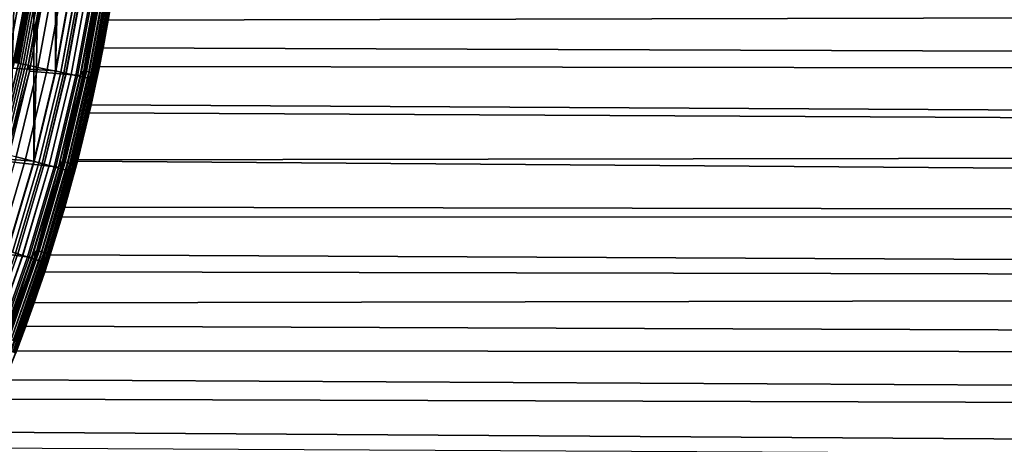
# Model space of a CAD drawing. Header units: metres. Extents: x -22 to 244, y -22 to 22.
# Tile 78 of 154: x 20 to 32, y -9 to -4. Entities that reach past the tile are written whole.
import ezdxf

# ---------------------------------------------------------------- set-up
doc = ezdxf.new("R2010")
doc.units = ezdxf.units.M
doc.layers.add('solid_10_151_023_XXX', color=7, linetype='CONTINUOUS')

msp = doc.modelspace()

# ---------------------------------------------------------------- linework, layer by layer
at = {"layer": 'solid_10_151_023_XXX'}
for points in [[(19.973003, -6.486839, 0.8), (19.973013, 6.48681, 0.8), (20.285152, 5.432551, 0.8)], [(20.285141, -5.432593, 0.8), (19.973003, -6.486839, 0.8), (20.285152, 5.432551, 0.8)], [(20.285141, -5.432593, 0.8), (20.285152, 5.432551, 0.8), (20.54162, 4.36369, 0.8)], [(20.541622, -4.36368, 0.8), (20.285141, -5.432593, 0.8), (20.54162, 4.36369, 0.8)], [(20.541622, -4.36368, 0.8), (20.54162, 4.36369, 0.8), (20.741858, 3.282564, 0.8)], [(20.741865, -3.282515, 0.8), (20.541622, -4.36368, 0.8), (20.741858, 3.282564, 0.8)], [(20.172358, -3.194988, 269.943604), (19.950293, -3.751758, 269.950012), (19.977501, -4.246349, 269.943604)], [(20.172358, -3.194988, 269.943604), (19.977501, -4.246349, 269.943604), (20.098995, -4.272173, 269.924103), (20.295038, -3.214418, 269.924103)], [(20.23304, -3.259881, 212.800003), (20.030876, -4.332069, 212.800003), (20.541622, -4.363684, 212.800003), (20.741863, -3.282526, 212.800003)], [(20.139097, -3.797302, 213.25), (20.03088, -4.332048, 213.25), (20.030876, -4.332069, 212.800003), (20.23304, -3.259881, 212.800003)], [(20.052027, -4.26219, 213.449997), (20.24761, -3.206907, 213.449997), (20.250044, -3.207292, 213.418716), (20.054434, -4.262702, 213.418716)], [(20.145071, -3.798164, 213.25), (20.239014, -3.260727, 213.25), (20.24761, -3.206907, 213.449997), (20.052027, -4.26219, 213.449997)], [(20.257288, -3.208439, 213.388168), (20.061609, -4.264227, 213.388168), (20.054434, -4.262702, 213.418716), (20.250044, -3.207292, 213.418716)], [(20.061609, -4.264227, 213.388168), (20.257288, -3.208439, 213.388168), (20.269169, -3.210321, 213.359146), (20.073376, -4.266728, 213.359146)], [(20.073376, -4.266728, 213.359146), (20.269169, -3.210321, 213.359146), (20.285393, -3.21289, 213.332367), (20.089441, -4.270143, 213.332367)], [(20.089441, -4.270143, 213.332367), (20.285393, -3.21289, 213.332367), (20.305555, -3.216084, 213.308487), (20.109411, -4.274387, 213.308487)], [(20.295038, -3.214418, 269.924103), (20.098995, -4.272173, 269.924103), (20.217827, -4.297432, 269.891693), (20.41503, -3.233423, 269.891693)], [(20.109411, -4.274387, 213.308487), (20.305555, -3.216084, 213.308487), (20.329165, -3.219823, 213.288101), (20.132792, -4.279357, 213.288101)], [(20.132792, -4.279357, 213.288101), (20.329165, -3.219823, 213.288101), (20.355635, -3.224016, 213.271713), (20.159006, -4.284929, 213.271713)], [(20.233044, -3.259863, 213.25), (20.139097, -3.797302, 213.25), (20.23304, -3.259881, 212.800003)], [(20.239014, -3.260727, 213.25), (20.145071, -3.798164, 213.25), (20.139097, -3.797302, 213.25), (20.233044, -3.259863, 213.25)], [(20.159006, -4.284929, 213.271713), (20.355635, -3.224016, 213.271713), (20.384314, -3.228558, 213.25972), (20.187407, -4.290966, 213.25972)], [(20.187407, -4.290966, 213.25972), (20.384314, -3.228558, 213.25972), (20.414492, -3.233338, 213.252426), (20.217295, -4.297319, 213.252426)], [(20.217295, -4.297319, 213.252426), (20.414492, -3.233338, 213.252426), (20.438229, -3.28159, 213.25)], [(20.41503, -3.233423, 269.891693), (20.217827, -4.297432, 269.891693), (20.332691, -4.321847, 269.846771), (20.531013, -3.251793, 269.846771)], [(20.531013, -3.251793, 269.846771), (20.332691, -4.321847, 269.846771), (20.442327, -4.34515, 269.789795), (20.641718, -3.269327, 269.789795)], [(21.030174, -4.470102, 212.300003), (21.168142, -3.762942, 154.728455), (21.257637, -3.219142, 154.890442), (21.2353, -3.363341, 212.300003)], [(103.29335, -3.560327, 184.670288), (21.257637, -3.219142, 154.890442), (21.168142, -3.762942, 154.728455)], [(20.217295, -4.297319, 213.252426), (20.438229, -3.28159, 213.25), (20.234489, -4.365248, 213.25)], [(20.438229, -3.28159, 213.25), (21.039543, -3.320789, 213.25), (20.836807, -4.417855, 213.25), (20.234489, -4.365248, 213.25)], [(20.641718, -3.269327, 269.789795), (20.442327, -4.34515, 269.789795), (20.54553, -4.367087, 269.721405), (20.745928, -3.285832, 269.721405)], [(20.604301, -4.37958, 0.804193), (20.541622, -4.36368, 0.8), (20.741865, -3.282515, 0.8), (20.805273, -3.295232, 0.804193)], [(20.604937, -4.379714, 212.795715), (20.805914, -3.295333, 212.795715), (20.741863, -3.282526, 212.800003), (20.541622, -4.363684, 212.800003)], [(20.745928, -3.285832, 269.721405), (20.54553, -4.367087, 269.721405), (20.641167, -4.387415, 269.642365), (20.842499, -3.301127, 269.642365)], [(20.86871, -3.305279, 0.816885), (20.667124, -4.392933, 0.816885), (20.604301, -4.37958, 0.804193), (20.805273, -3.295232, 0.804193)], [(20.805914, -3.295333, 212.795715), (20.604937, -4.379714, 212.795715), (20.667744, -4.393064, 212.782944), (20.869333, -3.305378, 212.782944)], [(20.842499, -3.301127, 269.642365), (20.641167, -4.387415, 269.642365), (20.728189, -4.405912, 269.553528), (20.93037, -3.315045, 269.553528)], [(20.929964, -3.314981, 0.83786), (20.727787, -4.405827, 0.83786), (20.667124, -4.392933, 0.816885), (20.86871, -3.305279, 0.816885)], [(20.869333, -3.305378, 212.782944), (20.667744, -4.393064, 212.782944), (20.728378, -4.405953, 212.761887), (20.930561, -3.315075, 212.761887)], [(20.987986, -3.32417, 0.866758), (20.785248, -4.418041, 0.866758), (20.727787, -4.405827, 0.83786), (20.929964, -3.314981, 0.83786)], [(20.93037, -3.315045, 269.553528), (20.728189, -4.405912, 269.553528), (20.805641, -4.422375, 269.455841), (21.008577, -3.327432, 269.455841)], [(20.930561, -3.315075, 212.761887), (20.728378, -4.405953, 212.761887), (20.785803, -4.418159, 212.73291), (20.988544, -3.324259, 212.73291)], [(21.04178, -3.332691, 0.903084), (20.838524, -4.429365, 0.903084), (20.785248, -4.418041, 0.866758), (20.987986, -3.32417, 0.866758)], [(20.988544, -3.324259, 212.73291), (20.785803, -4.418159, 212.73291), (20.839031, -4.429473, 212.696518), (21.042294, -3.332772, 212.696518)], [(21.008577, -3.327432, 269.455841), (20.805641, -4.422375, 269.455841), (20.872671, -4.436623, 269.350433), (21.076262, -3.338152, 269.350433)], [(20.880251, -4.363359, 213.252457), (20.836807, -4.417855, 213.25), (21.039543, -3.320789, 213.25)], [(21.090427, -3.340395, 0.946215), (20.8867, -4.439605, 0.946215), (20.838524, -4.429365, 0.903084), (21.04178, -3.332691, 0.903084)], [(21.042294, -3.332772, 212.696518), (20.839031, -4.429473, 212.696518), (20.887154, -4.439702, 212.65332), (21.090883, -3.340468, 212.65332)], [(21.076262, -3.338152, 269.350433), (20.872671, -4.436623, 269.350433), (20.928545, -4.4485, 269.238434), (21.132679, -3.347088, 269.238434)], [(21.077187, -3.282684, 213.252457), (20.880251, -4.363359, 213.252457), (21.039543, -3.320789, 213.25)], [(21.107368, -3.287385, 213.259796), (20.910152, -4.369607, 213.259796), (20.880251, -4.363359, 213.252457), (21.077187, -3.282684, 213.252457)], [(21.133091, -3.347153, 0.995412), (20.928951, -4.448586, 0.995412), (20.8867, -4.439605, 0.946215), (21.090427, -3.340395, 0.946215)], [(21.090883, -3.340468, 212.65332), (20.887154, -4.439702, 212.65332), (20.929342, -4.448669, 212.604065), (21.133484, -3.347215, 212.604065)], [(21.136044, -3.291851, 213.27182), (20.938559, -4.375544, 213.27182), (20.910152, -4.369607, 213.259796), (21.107368, -3.287385, 213.259796)], [(21.132679, -3.347088, 269.238434), (20.928545, -4.4485, 269.238434), (20.972649, -4.457874, 269.121063), (21.177214, -3.354141, 269.121063)], [(21.169041, -3.352847, 1.04983), (20.964554, -4.456153, 1.04983), (20.928951, -4.448586, 0.995412), (21.133091, -3.347153, 0.995412)], [(21.133484, -3.347215, 212.604065), (20.929342, -4.448669, 212.604065), (20.964874, -4.456222, 212.549606), (21.169363, -3.352898, 212.549606)], [(21.162504, -3.295972, 213.288254), (20.964771, -4.381021, 213.288254), (20.938559, -4.375544, 213.27182), (21.136044, -3.291851, 213.27182)], [(21.197659, -3.357379, 1.108537), (20.992895, -4.462178, 1.108537), (20.964554, -4.456153, 1.04983), (21.169041, -3.352847, 1.04983)], [(21.186096, -3.299646, 213.30867), (20.988144, -4.385905, 213.30867), (20.964771, -4.381021, 213.288254), (21.162504, -3.295972, 213.288254)], [(21.169363, -3.352898, 212.549606), (20.964874, -4.456222, 212.549606), (20.993141, -4.46223, 212.49086), (21.197905, -3.357418, 212.49086)], [(21.177214, -3.354141, 269.121063), (20.972649, -4.457874, 269.121063), (21.004498, -4.464644, 268.999603), (21.209373, -3.359235, 268.999603)], [(21.20624, -3.302783, 213.332565), (21.008099, -4.390075, 213.332565), (20.988144, -4.385905, 213.30867), (21.186096, -3.299646, 213.30867)], [(21.218454, -3.360673, 1.170527), (21.013493, -4.466556, 1.170527), (20.992895, -4.462178, 1.108537), (21.197659, -3.357379, 1.108537)], [(21.197905, -3.357418, 212.49086), (20.993141, -4.46223, 212.49086), (21.013657, -4.466591, 212.428833), (21.218622, -3.3607, 212.428833)], [(21.209373, -3.359235, 268.999603), (21.004498, -4.464644, 268.999603), (21.023743, -4.468735, 268.875427), (21.228807, -3.362313, 268.875427)], [(21.222435, -3.305306, 213.359375), (21.024143, -4.393428, 213.359375), (21.008099, -4.390075, 213.332565), (21.20624, -3.302783, 213.332565)], [(21.231075, -3.362672, 1.234737), (21.02599, -4.469212, 1.234737), (21.013493, -4.466556, 1.170527), (21.218454, -3.360673, 1.170527)], [(21.218622, -3.3607, 212.428833), (21.013657, -4.466591, 212.428833), (21.026072, -4.46923, 212.364609), (21.231159, -3.362685, 212.364609)], [(21.228807, -3.362313, 268.875427), (21.023743, -4.468735, 268.875427), (21.030172, -4.470104, 268.75), (21.235298, -3.363343, 268.75)], [(21.234285, -3.307152, 213.388412), (21.035881, -4.395881, 213.388412), (21.024143, -4.393428, 213.359375), (21.222435, -3.305306, 213.359375)], [(21.02599, -4.469212, 1.234737), (21.231075, -3.362672, 1.234737), (21.2353, -3.363341, 1.3), (21.030174, -4.470102, 1.3)], [(21.231159, -3.362685, 212.364609), (21.026072, -4.46923, 212.364609), (21.030174, -4.470102, 212.300003), (21.2353, -3.363341, 212.300003)], [(21.030174, -4.470101, 213.449997), (21.2353, -3.363341, 213.449997), (21.235298, -3.363343, 268.75), (21.030172, -4.470104, 268.75)], [(21.030174, -4.470102, 1.3), (21.2353, -3.363341, 1.3), (21.226831, -3.416373, 121.566406), (21.107031, -4.091852, 121.69635)], [(21.043026, -4.397374, 213.418961), (21.2353, -3.363341, 213.449997), (21.030174, -4.470101, 213.449997)], [(21.241495, -3.308275, 213.418961), (21.043026, -4.397374, 213.418961), (21.035881, -4.395881, 213.388412), (21.234285, -3.307152, 213.388412)], [(21.241495, -3.308275, 213.418961), (21.2353, -3.363341, 213.449997), (21.043026, -4.397374, 213.418961)], [(113.886917, -4.429359, 155.564697), (21.107031, -4.091852, 121.69635), (21.226831, -3.416373, 121.566406), (113.963585, -3.560327, 155.35405)], [(103.370018, -4.429359, 184.459641), (103.29335, -3.560327, 184.670288), (21.168142, -3.762942, 154.728455), (21.063509, -4.310286, 154.538483)], [(20.145071, -3.798164, 213.25), (20.036821, -4.333097, 213.25), (20.03088, -4.332048, 213.25), (20.139097, -3.797302, 213.25)], [(20.145071, -3.798164, 213.25), (20.052027, -4.26219, 213.449997), (20.036821, -4.333097, 213.25)], [(21.030174, -4.470102, 212.300003), (21.063509, -4.310286, 154.538483), (21.168142, -3.762942, 154.728455)], [(21.030174, -4.470102, 1.3), (21.107031, -4.091852, 121.69635), (20.965654, -4.763544, 121.850792)], [(113.793701, -5.284454, 155.820801), (20.965654, -4.763544, 121.850792), (21.107031, -4.091852, 121.69635), (113.886917, -4.429359, 155.564697)], [(20.098995, -4.272173, 269.924103), (19.847862, -5.318219, 269.924103), (19.96521, -5.349662, 269.891693), (20.217827, -4.297432, 269.891693)], [(19.858149, -5.320975, 213.308487), (20.109411, -4.274387, 213.308487), (20.132792, -4.279357, 213.288101), (19.881235, -5.327161, 213.288101)], [(19.881235, -5.327161, 213.288101), (20.132792, -4.279357, 213.288101), (20.159006, -4.284929, 213.271713), (19.907124, -5.334097, 213.271713)], [(19.907124, -5.334097, 213.271713), (20.159006, -4.284929, 213.271713), (20.187407, -4.290966, 213.25972), (19.935169, -5.341612, 213.25972)], [(19.935169, -5.341612, 213.25972), (20.187407, -4.290966, 213.25972), (20.217295, -4.297319, 213.252426), (19.964684, -5.349521, 213.252426)], [(19.964684, -5.349521, 213.252426), (20.217295, -4.297319, 213.252426), (20.234489, -4.365248, 213.25)], [(20.217827, -4.297432, 269.891693), (19.96521, -5.349662, 269.891693), (20.078638, -5.380055, 269.846771), (20.332691, -4.321847, 269.846771)], [(20.767405, -5.56461, 212.300003), (20.943073, -4.861861, 154.319), (21.063509, -4.310286, 154.538483), (21.030174, -4.470102, 212.300003)], [(103.463234, -5.284454, 184.203537), (103.370018, -4.429359, 184.459641), (21.063509, -4.310286, 154.538483), (20.943073, -4.861861, 154.319)], [(20.030876, -4.332069, 212.800003), (19.77191, -5.392065, 212.800003), (20.285143, -5.432586, 212.800003), (20.541622, -4.363684, 212.800003)], [(19.964684, -5.349521, 213.252426), (20.234489, -4.365248, 213.25), (19.973186, -5.437066, 213.25)], [(20.234489, -4.365248, 213.25), (20.836807, -4.417855, 213.25), (20.576748, -5.503391, 213.25), (19.973186, -5.437066, 213.25)], [(20.332691, -4.321847, 269.846771), (20.078638, -5.380055, 269.846771), (20.186903, -5.409064, 269.789795), (20.442327, -4.34515, 269.789795)], [(20.442327, -4.34515, 269.789795), (20.186903, -5.409064, 269.789795), (20.288816, -5.436372, 269.721405), (20.54553, -4.367087, 269.721405)], [(20.346855, -5.451923, 0.804193), (20.285141, -5.432593, 0.8), (20.541622, -4.36368, 0.8), (20.604301, -4.37958, 0.804193)], [(20.347481, -5.452091, 212.795715), (20.604937, -4.379714, 212.795715), (20.541622, -4.363684, 212.800003), (20.285143, -5.432586, 212.800003)], [(20.54553, -4.367087, 269.721405), (20.288816, -5.436372, 269.721405), (20.383259, -5.461678, 269.642365), (20.641167, -4.387415, 269.642365)], [(20.667124, -4.392933, 0.816885), (20.408894, -5.468546, 0.816885), (20.346855, -5.451923, 0.804193), (20.604301, -4.37958, 0.804193)], [(20.604937, -4.379714, 212.795715), (20.347481, -5.452091, 212.795715), (20.409504, -5.46871, 212.782944), (20.667744, -4.393064, 212.782944)], [(20.641167, -4.387415, 269.642365), (20.383259, -5.461678, 269.642365), (20.469194, -5.484704, 269.553528), (20.728189, -4.405912, 269.553528)], [(20.727787, -4.405827, 0.83786), (20.468798, -5.484598, 0.83786), (20.408894, -5.468546, 0.816885), (20.667124, -4.392933, 0.816885)], [(20.667744, -4.393064, 212.782944), (20.409504, -5.46871, 212.782944), (20.469381, -5.484754, 212.761887), (20.728378, -4.405953, 212.761887)], [(20.785248, -4.418041, 0.866758), (20.525541, -5.499802, 0.866758), (20.468798, -5.484598, 0.83786), (20.727787, -4.405827, 0.83786)], [(20.728189, -4.405912, 269.553528), (20.469194, -5.484704, 269.553528), (20.545677, -5.505198, 269.455841), (20.805641, -4.422375, 269.455841)], [(20.728378, -4.405953, 212.761887), (20.469381, -5.484754, 212.761887), (20.526089, -5.499949, 212.73291), (20.785803, -4.418159, 212.73291)], [(20.838524, -4.429365, 0.903084), (20.57815, -5.513899, 0.903084), (20.525541, -5.499802, 0.866758), (20.785248, -4.418041, 0.866758)], [(20.785803, -4.418159, 212.73291), (20.526089, -5.499949, 212.73291), (20.578651, -5.514033, 212.696518), (20.839031, -4.429473, 212.696518)], [(20.805641, -4.422375, 269.455841), (20.545677, -5.505198, 269.455841), (20.611872, -5.522934, 269.350433), (20.872671, -4.436623, 269.350433)], [(20.627945, -5.432463, 213.252457), (20.576748, -5.503391, 213.25), (20.836807, -4.417855, 213.25)], [(20.8867, -4.439605, 0.946215), (20.625725, -5.526647, 0.946215), (20.57815, -5.513899, 0.903084), (20.838524, -4.429365, 0.903084)], [(20.839031, -4.429473, 212.696518), (20.578651, -5.514033, 212.696518), (20.626173, -5.526766, 212.65332), (20.887154, -4.439702, 212.65332)], [(20.880251, -4.363359, 213.252457), (20.627945, -5.432463, 213.252457), (20.836807, -4.417855, 213.25)], [(20.910152, -4.369607, 213.259796), (20.657486, -5.440242, 213.259796), (20.627945, -5.432463, 213.252457), (20.880251, -4.363359, 213.252457)], [(20.938559, -4.375544, 213.27182), (20.685549, -5.447633, 213.27182), (20.657486, -5.440242, 213.259796), (20.910152, -4.369607, 213.259796)], [(20.964771, -4.381021, 213.288254), (20.711445, -5.454453, 213.288254), (20.685549, -5.447633, 213.27182), (20.938559, -4.375544, 213.27182)], [(20.988144, -4.385905, 213.30867), (20.734535, -5.460534, 213.30867), (20.711445, -5.454453, 213.288254), (20.964771, -4.381021, 213.288254)], [(21.008099, -4.390075, 213.332565), (20.754248, -5.465725, 213.332565), (20.734535, -5.460534, 213.30867), (20.988144, -4.385905, 213.30867)], [(21.024143, -4.393428, 213.359375), (20.7701, -5.469899, 213.359375), (20.754248, -5.465725, 213.332565), (21.008099, -4.390075, 213.332565)], [(21.035881, -4.395881, 213.388412), (20.781696, -5.472953, 213.388412), (20.7701, -5.469899, 213.359375), (21.024143, -4.393428, 213.359375)], [(21.043026, -4.397374, 213.418961), (20.788754, -5.474812, 213.418961), (20.781696, -5.472953, 213.388412), (21.035881, -4.395881, 213.388412)], [(21.043026, -4.397374, 213.418961), (21.030174, -4.470101, 213.449997), (20.788754, -5.474812, 213.418961)], [(20.872671, -4.436623, 269.350433), (20.611872, -5.522934, 269.350433), (20.667048, -5.537718, 269.238434), (20.928545, -4.4485, 269.238434)], [(20.928951, -4.448586, 0.995412), (20.667448, -5.537826, 0.995412), (20.625725, -5.526647, 0.946215), (20.8867, -4.439605, 0.946215)], [(20.887154, -4.439702, 212.65332), (20.626173, -5.526766, 212.65332), (20.667833, -5.537929, 212.604065), (20.929342, -4.448669, 212.604065)], [(20.928545, -4.4485, 269.238434), (20.667048, -5.537718, 269.238434), (20.7106, -5.549388, 269.121063), (20.972649, -4.457874, 269.121063)], [(20.964554, -4.456153, 1.04983), (20.702606, -5.547246, 1.04983), (20.667448, -5.537826, 0.995412), (20.928951, -4.448586, 0.995412)], [(20.929342, -4.448669, 212.604065), (20.667833, -5.537929, 212.604065), (20.702921, -5.547331, 212.549606), (20.964874, -4.456222, 212.549606)], [(20.992895, -4.462178, 1.108537), (20.730593, -5.554746, 1.108537), (20.702606, -5.547246, 1.04983), (20.964554, -4.456153, 1.04983)], [(20.964874, -4.456222, 212.549606), (20.702921, -5.547331, 212.549606), (20.730835, -5.554811, 212.49086), (20.993141, -4.46223, 212.49086)], [(20.972649, -4.457874, 269.121063), (20.7106, -5.549388, 269.121063), (20.74205, -5.557816, 268.999603), (21.004498, -4.464644, 268.999603)], [(21.013493, -4.466556, 1.170527), (20.750933, -5.560195, 1.170527), (20.730593, -5.554746, 1.108537), (20.992895, -4.462178, 1.108537)], [(20.993141, -4.46223, 212.49086), (20.730835, -5.554811, 212.49086), (20.751095, -5.560239, 212.428833), (21.013657, -4.466591, 212.428833)], [(21.004498, -4.464644, 268.999603), (20.74205, -5.557816, 268.999603), (20.761055, -5.562908, 268.875427), (21.023743, -4.468735, 268.875427)], [(21.02599, -4.469212, 1.234737), (20.763273, -5.563502, 1.234737), (20.750933, -5.560195, 1.170527), (21.013493, -4.466556, 1.170527)], [(21.013657, -4.466591, 212.428833), (20.751095, -5.560239, 212.428833), (20.763355, -5.563524, 212.364609), (21.026072, -4.46923, 212.364609)], [(21.023743, -4.468735, 268.875427), (20.761055, -5.562908, 268.875427), (20.767405, -5.564612, 268.75), (21.030172, -4.470104, 268.75)], [(20.763273, -5.563502, 1.234737), (21.02599, -4.469212, 1.234737), (21.030174, -4.470102, 1.3), (20.767405, -5.56461, 1.3)], [(21.026072, -4.46923, 212.364609), (20.763355, -5.563524, 212.364609), (20.767405, -5.56461, 212.300003), (21.030174, -4.470102, 212.300003)], [(20.767405, -5.564609, 213.449997), (21.030174, -4.470101, 213.449997), (21.030172, -4.470104, 268.75), (20.767405, -5.564612, 268.75)], [(20.788754, -5.474812, 213.418961), (21.030174, -4.470101, 213.449997), (20.767405, -5.564609, 213.449997)], [(20.767405, -5.56461, 1.3), (21.030174, -4.470102, 1.3), (20.965654, -4.763544, 121.850792), (20.802809, -5.430762, 122.03022)], [(113.684235, -6.122922, 156.121552), (20.802809, -5.430762, 122.03022), (20.965654, -4.763544, 121.850792), (113.793701, -5.284454, 155.820801)], [(20.767405, -5.56461, 212.300003), (20.806227, -5.417647, 154.068527), (20.943073, -4.861861, 154.319)], [(103.463234, -5.284454, 184.203537), (20.943073, -4.861861, 154.319), (20.806227, -5.417647, 154.068527)], [(103.572701, -6.122922, 183.902771), (103.463234, -5.284454, 184.203537), (20.806227, -5.417647, 154.068527), (20.652353, -5.977483, 153.785431)], [(19.77191, -5.392065, 212.800003), (19.456944, -6.436621, 212.800003), (19.973005, -6.486835, 212.800003), (20.285143, -5.432586, 212.800003)], [(19.973186, -5.437066, 213.25), (20.576748, -5.503391, 213.25), (20.260298, -6.573452, 213.25), (19.655302, -6.493, 213.25)], [(20.078638, -5.380055, 269.846771), (19.76955, -6.423516, 269.846771), (19.87615, -6.458152, 269.789795), (20.186903, -5.409064, 269.789795)], [(20.186903, -5.409064, 269.789795), (19.87615, -6.458152, 269.789795), (19.976494, -6.490757, 269.721405), (20.288816, -5.436372, 269.721405)], [(20.033638, -6.509324, 0.804193), (19.973003, -6.486839, 0.8), (20.285141, -5.432593, 0.8), (20.346855, -5.451923, 0.804193)], [(20.034256, -6.509524, 212.795715), (20.347481, -5.452091, 212.795715), (20.285143, -5.432586, 212.800003), (19.973005, -6.486835, 212.800003)], [(20.288816, -5.436372, 269.721405), (19.976494, -6.490757, 269.721405), (20.069483, -6.52097, 269.642365), (20.383259, -5.461678, 269.642365)], [(20.408894, -5.468546, 0.816885), (20.094721, -6.529171, 0.816885), (20.033638, -6.509324, 0.804193), (20.346855, -5.451923, 0.804193)], [(20.347481, -5.452091, 212.795715), (20.034256, -6.509524, 212.795715), (20.095324, -6.529366, 212.782944), (20.409504, -5.46871, 212.782944)], [(20.383259, -5.461678, 269.642365), (20.069483, -6.52097, 269.642365), (20.154095, -6.548462, 269.553528), (20.469194, -5.484704, 269.553528)], [(20.468798, -5.484598, 0.83786), (20.153704, -6.548335, 0.83786), (20.094721, -6.529171, 0.816885), (20.408894, -5.468546, 0.816885)], [(20.409504, -5.46871, 212.782944), (20.095324, -6.529366, 212.782944), (20.154278, -6.548522, 212.761887), (20.469381, -5.484754, 212.761887)], [(20.627945, -5.432463, 213.252457), (20.320938, -6.487161, 213.252457), (20.576748, -5.503391, 213.25)], [(20.657486, -5.440242, 213.259796), (20.350039, -6.49645, 213.259796), (20.320938, -6.487161, 213.252457), (20.627945, -5.432463, 213.252457)], [(20.685549, -5.447633, 213.27182), (20.377684, -6.505276, 213.27182), (20.350039, -6.49645, 213.259796), (20.657486, -5.440242, 213.259796)], [(20.711445, -5.454453, 213.288254), (20.403194, -6.51342, 213.288254), (20.377684, -6.505276, 213.27182), (20.685549, -5.447633, 213.27182)], [(20.734535, -5.460534, 213.30867), (20.425941, -6.520681, 213.30867), (20.403194, -6.51342, 213.288254), (20.711445, -5.454453, 213.288254)], [(20.754248, -5.465725, 213.332565), (20.445362, -6.526881, 213.332565), (20.425941, -6.520681, 213.30867), (20.734535, -5.460534, 213.30867)], [(20.7701, -5.469899, 213.359375), (20.460976, -6.531866, 213.359375), (20.445362, -6.526881, 213.332565), (20.754248, -5.465725, 213.332565)], [(20.447716, -6.643866, 212.300003), (20.652353, -5.977483, 153.785431), (20.806227, -5.417647, 154.068527), (20.767405, -5.56461, 212.300003)], [(20.447716, -6.643866, 1.3), (20.767405, -5.56461, 1.3), (20.802809, -5.430762, 122.03022), (20.619015, -6.091487, 122.234779)], [(20.781696, -5.472953, 213.388412), (20.472401, -6.535512, 213.388412), (20.460976, -6.531866, 213.359375), (20.7701, -5.469899, 213.359375)], [(20.788754, -5.474812, 213.418961), (20.479353, -6.537732, 213.418961), (20.472401, -6.535512, 213.388412), (20.781696, -5.472953, 213.388412)], [(20.788754, -5.474812, 213.418961), (20.767405, -5.564609, 213.449997), (20.479353, -6.537732, 213.418961)], [(113.684235, -6.122922, 156.121552), (20.619015, -6.091487, 122.234779), (20.802809, -5.430762, 122.03022)], [(20.525541, -5.499802, 0.866758), (20.209574, -6.566488, 0.866758), (20.153704, -6.548335, 0.83786), (20.468798, -5.484598, 0.83786)], [(20.469194, -5.484704, 269.553528), (20.154095, -6.548462, 269.553528), (20.229401, -6.572931, 269.455841), (20.545677, -5.505198, 269.455841)], [(20.469381, -5.484754, 212.761887), (20.154278, -6.548522, 212.761887), (20.210114, -6.566664, 212.73291), (20.526089, -5.499949, 212.73291)], [(20.57815, -5.513899, 0.903084), (20.261374, -6.583319, 0.903084), (20.209574, -6.566488, 0.866758), (20.525541, -5.499802, 0.866758)], [(20.526089, -5.499949, 212.73291), (20.210114, -6.566664, 212.73291), (20.261868, -6.58348, 212.696518), (20.578651, -5.514033, 212.696518)], [(20.545677, -5.505198, 269.455841), (20.229401, -6.572931, 269.455841), (20.294575, -6.594107, 269.350433), (20.611872, -5.522934, 269.350433)], [(20.320938, -6.487161, 213.252457), (20.260298, -6.573452, 213.25), (20.576748, -5.503391, 213.25)], [(20.625725, -5.526647, 0.946215), (20.308216, -6.598539, 0.946215), (20.261374, -6.583319, 0.903084), (20.57815, -5.513899, 0.903084)], [(20.578651, -5.514033, 212.696518), (20.261868, -6.58348, 212.696518), (20.308657, -6.598682, 212.65332), (20.626173, -5.526766, 212.65332)], [(20.611872, -5.522934, 269.350433), (20.294575, -6.594107, 269.350433), (20.348902, -6.611759, 269.238434), (20.667048, -5.537718, 269.238434)], [(20.667448, -5.537826, 0.995412), (20.349297, -6.611887, 0.995412), (20.308216, -6.598539, 0.946215), (20.625725, -5.526647, 0.946215)], [(20.626173, -5.526766, 212.65332), (20.308657, -6.598682, 212.65332), (20.349676, -6.61201, 212.604065), (20.667833, -5.537929, 212.604065)], [(20.667048, -5.537718, 269.238434), (20.348902, -6.611759, 269.238434), (20.391783, -6.625692, 269.121063), (20.7106, -5.549388, 269.121063)], [(20.702606, -5.547246, 1.04983), (20.383913, -6.623135, 1.04983), (20.349297, -6.611887, 0.995412), (20.667448, -5.537826, 0.995412)], [(20.667833, -5.537929, 212.604065), (20.349676, -6.61201, 212.604065), (20.384224, -6.623236, 212.549606), (20.702921, -5.547331, 212.549606)], [(20.730593, -5.554746, 1.108537), (20.41147, -6.632089, 1.108537), (20.383913, -6.623135, 1.04983), (20.702606, -5.547246, 1.04983)], [(20.702921, -5.547331, 212.549606), (20.384224, -6.623236, 212.549606), (20.411709, -6.632166, 212.49086), (20.730835, -5.554811, 212.49086)], [(20.7106, -5.549388, 269.121063), (20.391783, -6.625692, 269.121063), (20.42275, -6.635754, 268.999603), (20.74205, -5.557816, 268.999603)], [(20.750933, -5.560195, 1.170527), (20.431496, -6.638596, 1.170527), (20.41147, -6.632089, 1.108537), (20.730593, -5.554746, 1.108537)], [(20.730835, -5.554811, 212.49086), (20.411709, -6.632166, 212.49086), (20.431656, -6.638648, 212.428833), (20.751095, -5.560239, 212.428833)], [(20.74205, -5.557816, 268.999603), (20.42275, -6.635754, 268.999603), (20.441463, -6.641834, 268.875427), (20.761055, -5.562908, 268.875427)], [(20.763273, -5.563502, 1.234737), (20.443647, -6.642543, 1.234737), (20.431496, -6.638596, 1.170527), (20.750933, -5.560195, 1.170527)], [(20.751095, -5.560239, 212.428833), (20.431656, -6.638648, 212.428833), (20.443727, -6.64257, 212.364609), (20.763355, -5.563524, 212.364609)], [(20.761055, -5.562908, 268.875427), (20.441463, -6.641834, 268.875427), (20.447714, -6.643869, 268.75), (20.767405, -5.564612, 268.75)], [(20.443647, -6.642543, 1.234737), (20.763273, -5.563502, 1.234737), (20.767405, -5.56461, 1.3), (20.447716, -6.643866, 1.3)], [(20.763355, -5.563524, 212.364609), (20.443727, -6.64257, 212.364609), (20.447716, -6.643866, 212.300003), (20.767405, -5.56461, 212.300003)], [(20.447716, -6.643865, 213.449997), (20.767405, -5.564609, 213.449997), (20.767405, -5.564612, 268.75), (20.447714, -6.643869, 268.75)], [(20.479353, -6.537732, 213.418961), (20.767405, -5.564609, 213.449997), (20.447716, -6.643865, 213.449997)], [(20.447716, -6.643866, 212.300003), (20.480787, -6.541203, 153.467926), (20.652353, -5.977483, 153.785431)], [(103.698074, -6.942125, 183.558319), (103.572701, -6.122922, 183.902771), (20.652353, -5.977483, 153.785431), (20.480787, -6.541203, 153.467926)], [(20.447716, -6.643866, 1.3), (20.619015, -6.091487, 122.234779), (20.41494, -6.743901, 122.464607)], [(113.558861, -6.942125, 156.466019), (20.41494, -6.743901, 122.464607), (20.619015, -6.091487, 122.234779), (113.684235, -6.122922, 156.121552)], [(19.655302, -6.493, 213.25), (20.260298, -6.573452, 213.25), (19.888474, -7.62487, 213.25), (19.281862, -7.529924, 213.25)], [(20.069483, -6.52097, 269.642365), (19.700697, -7.562389, 269.642365), (19.783754, -7.594272, 269.553528), (20.154095, -6.548462, 269.553528)], [(20.153704, -6.548335, 0.83786), (19.783371, -7.594124, 0.83786), (19.725471, -7.571899, 0.816885), (20.094721, -6.529171, 0.816885)], [(20.095324, -6.529366, 212.782944), (19.726063, -7.572126, 212.782944), (19.783936, -7.594341, 212.761887), (20.154278, -6.548522, 212.761887)], [(20.320938, -6.487161, 213.252457), (19.960045, -7.524656, 213.252457), (20.260298, -6.573452, 213.25)], [(20.350039, -6.49645, 213.259796), (19.988626, -7.535431, 213.259796), (19.960045, -7.524656, 213.252457), (20.320938, -6.487161, 213.252457)], [(20.377684, -6.505276, 213.27182), (20.015781, -7.545669, 213.27182), (19.988626, -7.535431, 213.259796), (20.350039, -6.49645, 213.259796)], [(20.403194, -6.51342, 213.288254), (20.04084, -7.555115, 213.288254), (20.015781, -7.545669, 213.27182), (20.377684, -6.505276, 213.27182)], [(20.425941, -6.520681, 213.30867), (20.063181, -7.563538, 213.30867), (20.04084, -7.555115, 213.288254), (20.403194, -6.51342, 213.288254)], [(20.445362, -6.526881, 213.332565), (20.082256, -7.570728, 213.332565), (20.063181, -7.563538, 213.30867), (20.425941, -6.520681, 213.30867)], [(20.460976, -6.531866, 213.359375), (20.097593, -7.57651, 213.359375), (20.082256, -7.570728, 213.332565), (20.445362, -6.526881, 213.332565)], [(20.472401, -6.535512, 213.388412), (20.108816, -7.580741, 213.388412), (20.097593, -7.57651, 213.359375), (20.460976, -6.531866, 213.359375)], [(20.209574, -6.566488, 0.866758), (19.838213, -7.615177, 0.866758), (19.783371, -7.594124, 0.83786), (20.153704, -6.548335, 0.83786)], [(20.154095, -6.548462, 269.553528), (19.783754, -7.594272, 269.553528), (19.857677, -7.622648, 269.455841), (20.229401, -6.572931, 269.455841)], [(20.154278, -6.548522, 212.761887), (19.783936, -7.594341, 212.761887), (19.838743, -7.61538, 212.73291), (20.210114, -6.566664, 212.73291)], [(20.261374, -6.583319, 0.903084), (19.889061, -7.634696, 0.903084), (19.838213, -7.615177, 0.866758), (20.209574, -6.566488, 0.866758)], [(20.210114, -6.566664, 212.73291), (19.838743, -7.61538, 212.73291), (19.889547, -7.634881, 212.696518), (20.261868, -6.58348, 212.696518)], [(20.229401, -6.572931, 269.455841), (19.857677, -7.622648, 269.455841), (19.921654, -7.647206, 269.350433), (20.294575, -6.594107, 269.350433)], [(19.960045, -7.524656, 213.252457), (19.888474, -7.62487, 213.25), (20.260298, -6.573452, 213.25)], [(20.308216, -6.598539, 0.946215), (19.935043, -7.652346, 0.946215), (19.889061, -7.634696, 0.903084), (20.261374, -6.583319, 0.903084)], [(20.261868, -6.58348, 212.696518), (19.889547, -7.634881, 212.696518), (19.935476, -7.652512, 212.65332), (20.308657, -6.598682, 212.65332)], [(20.294575, -6.594107, 269.350433), (19.921654, -7.647206, 269.350433), (19.974981, -7.667677, 269.238434), (20.348902, -6.611759, 269.238434)], [(20.349297, -6.611887, 0.995412), (19.97537, -7.667826, 0.995412), (19.935043, -7.652346, 0.946215), (20.308216, -6.598539, 0.946215)], [(20.308657, -6.598682, 212.65332), (19.935476, -7.652512, 212.65332), (19.975742, -7.667969, 212.604065), (20.349676, -6.61201, 212.604065)], [(20.348902, -6.611759, 269.238434), (19.974981, -7.667677, 269.238434), (20.017075, -7.683836, 269.121063), (20.391783, -6.625692, 269.121063)], [(20.383913, -6.623135, 1.04983), (20.00935, -7.68087, 1.04983), (19.97537, -7.667826, 0.995412), (20.349297, -6.611887, 0.995412)], [(20.349676, -6.61201, 212.604065), (19.975742, -7.667969, 212.604065), (20.009655, -7.680987, 212.549606), (20.384224, -6.623236, 212.549606)], [(20.41147, -6.632089, 1.108537), (20.0364, -7.691253, 1.108537), (20.00935, -7.68087, 1.04983), (20.383913, -6.623135, 1.04983)], [(20.384224, -6.623236, 212.549606), (20.009655, -7.680987, 212.549606), (20.036634, -7.691343, 212.49086), (20.411709, -6.632166, 212.49086)], [(20.391783, -6.625692, 269.121063), (20.017075, -7.683836, 269.121063), (20.047474, -7.695504, 268.999603), (20.42275, -6.635754, 268.999603)], [(20.431496, -6.638596, 1.170527), (20.056057, -7.698799, 1.170527), (20.0364, -7.691253, 1.108537), (20.41147, -6.632089, 1.108537)], [(20.411709, -6.632166, 212.49086), (20.036634, -7.691343, 212.49086), (20.056215, -7.69886, 212.428833), (20.431656, -6.638648, 212.428833)], [(20.42275, -6.635754, 268.999603), (20.047474, -7.695504, 268.999603), (20.065842, -7.702555, 268.875427), (20.441463, -6.641834, 268.875427)], [(20.443647, -6.642543, 1.234737), (20.067986, -7.703378, 1.234737), (20.056057, -7.698799, 1.170527), (20.431496, -6.638596, 1.170527)], [(20.431656, -6.638648, 212.428833), (20.056215, -7.69886, 212.428833), (20.068066, -7.703408, 212.364609), (20.443727, -6.64257, 212.364609)], [(20.441463, -6.641834, 268.875427), (20.065842, -7.702555, 268.875427), (20.071978, -7.704916, 268.75), (20.447714, -6.643869, 268.75)], [(20.067986, -7.703378, 1.234737), (20.443647, -6.642543, 1.234737), (20.447716, -6.643866, 1.3), (20.07198, -7.704911, 1.3)], [(20.443727, -6.64257, 212.364609), (20.068066, -7.703408, 212.364609), (20.07198, -7.704911, 212.300003), (20.447716, -6.643866, 212.300003)], [(20.07198, -7.70491, 213.449997), (20.447716, -6.643865, 213.449997), (20.447714, -6.643869, 268.75), (20.071978, -7.704916, 268.75)], [(20.07198, -7.704911, 212.300003), (20.290899, -7.108402, 153.114075), (20.480787, -6.541203, 153.467926), (20.447716, -6.643866, 212.300003)], [(20.115644, -7.583315, 213.418961), (20.447716, -6.643865, 213.449997), (20.07198, -7.70491, 213.449997)], [(20.07198, -7.704911, 1.3), (20.447716, -6.643866, 1.3), (20.41494, -6.743901, 122.464607), (20.191011, -7.38736, 122.720238)], [(20.479353, -6.537732, 213.418961), (20.115644, -7.583315, 213.418961), (20.108816, -7.580741, 213.388412), (20.472401, -6.535512, 213.388412)], [(20.479353, -6.537732, 213.418961), (20.447716, -6.643865, 213.449997), (20.115644, -7.583315, 213.418961)], [(103.698074, -6.942125, 183.558319), (20.480787, -6.541203, 153.467926), (20.290899, -7.108402, 153.114075)], [(113.417976, -7.739486, 156.853104), (20.191011, -7.38736, 122.720238), (20.41494, -6.743901, 122.464607), (113.558861, -6.942125, 156.466019)], [(103.838959, -7.739486, 183.171234), (103.698074, -6.942125, 183.558319), (20.290899, -7.108402, 153.114075), (20.08193, -7.678938, 152.721558)], [(20.07198, -7.704911, 212.300003), (20.08193, -7.678938, 152.721558), (20.290899, -7.108402, 153.114075)], [(20.07198, -7.704911, 1.3), (20.191011, -7.38736, 122.720238), (19.948107, -8.020164, 123.0019)], [(113.262016, -8.512495, 157.281586), (19.948107, -8.020164, 123.0019), (20.191011, -7.38736, 122.720238), (113.417976, -7.739486, 156.853104)], [(103.994919, -8.512495, 182.742752), (103.838959, -7.739486, 183.171234), (20.08193, -7.678938, 152.721558), (19.853458, -8.25168, 152.288437)], [(113.091484, -9.258721, 157.750137), (19.687416, -8.640351, 123.309624), (19.948107, -8.020164, 123.0019), (113.262016, -8.512495, 157.281586)], [(104.165451, -9.258721, 182.2742), (103.994919, -8.512495, 182.742752), (19.853458, -8.25168, 152.288437), (19.605061, -8.825623, 151.812485)], [(113.091484, -9.258721, 157.750137), (19.410172, -9.246364, 123.643616), (19.687416, -8.640351, 123.309624)]]:
    msp.add_3dface(points, dxfattribs=at)

doc.saveas('drawing.dxf')
